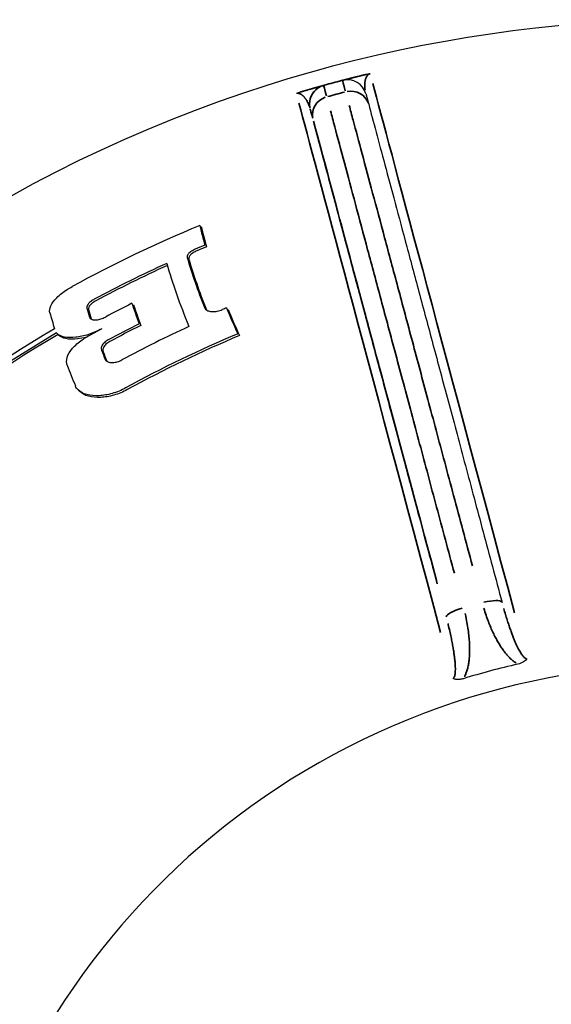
# Model space of a CAD drawing. Header units: millimetres. Extents: x 10 to 410, y 10 to 584.
# Tile 6 of 32: x 92 to 120, y 233 to 285. Entities that reach past the tile are written whole.
import ezdxf

# ---------------------------------------------------------------- set-up
doc = ezdxf.new("R2010")
doc.units = ezdxf.units.MM
doc.header["$LTSCALE"] = 2
doc.layers.get('0').update_dxf_attribs({"lineweight": 25})
doc.layers.add('Visibile sottile (ISO)', color=7, linetype='Continuous', lineweight=35)

msp = doc.modelspace()

# ---------------------------------------------------------------- linework, layer by layer
msp.add_line((108.229, 281.181), (108.229, 281.181))
for centre, radius, start, end in [((127.32, 212.112), 72.5, 288.66639, 108.66639), ((109.515, 280.493), 1, 14.9999, 104.5945), ((127.32, 212.112), 71.661, 104.59234, 104.59444), ((127.32, 212.112), 71.661, 104.57811, 104.58629), ((127.32, 212.112), 71.661, 104.55343, 104.56599), ((127.32, 212.112), 71.661, 104.52176, 104.53736), ((127.32, 212.112), 71.661, 104.48582, 104.50277), ((127.32, 212.112), 71.661, 104.40546, 104.42429), ((127.32, 212.112), 71.661, 103.90511, 103.91871), ((127.32, 212.112), 71.661, 106.21577, 106.26515), ((127.32, 212.112), 71.661, 106.00791, 106.09533), ((108.549, 280.234), 1, 108.6658, 135.0722), ((108.549, 280.234), 1, 105.4053, 108.6658), ((127.32, 212.112), 72.5, 108.66639, 174.53322), ((127.32, 212.112), 72.5, 108.66639, 174.53487), ((127.32, 212.112), 66.854, 112.39818, 118.71523), ((127.32, 212.112), 66.746, 112.35936, 112.41414), ((127.32, 212.112), 65.805, 112.53176, 113.00383), ((127.32, 212.112), 65.694, 112.49196, 112.96495), ((127.32, 212.112), 65.728, 114.43965, 118.10438), ((127.32, 212.112), 65.618, 114.45394, 118.07508), ((127.32, 212.112), 64.639, 116.66271, 118.03911), ((127.32, 212.112), 64.527, 116.62965, 116.67689), ((127.32, 212.112), 62.368, 112.71641, 112.93676), ((127.32, 212.112), 62.252, 112.67249, 112.71721), ((127.32, 212.112), 65.397, 120.33411, 158.87523), ((127.32, 212.112), 64.192, 118.44425, 119.22415), ((127.32, 212.112), 63.523, 116.78909, 118.42188), ((127.32, 212.112), 63.409, 116.7551, 118.39112), ((127.32, 212.112), 62.271, 114.71929, 118.31053), ((127.32, 212.112), 65.155, 120.35293, 158.96966), ((127.32, 212.112), 65.043, 120.32727, 159.01332), ((127.32, 212.112), 60.9, 112.70436, 118.79398), ((127.32, 212.112), 60.78, 112.65826, 118.76131), ((127.32, 212.112), 39, 39.1299, 350.87), ((127.32, 212.112), 39, 39.1299, 350.87), ((127.32, 212.112), 40.035, 102.9034, 107.0963)]:
    msp.add_arc(centre, radius, start, end)
for centre, major_axis, ratio, start_param, end_param in [((148.956, 233.748), (-46.285, 46.285), 0.22495, 0.339551, 0.379101), ((148.956, 233.748), (-46.207, 46.207), 0.22495, 0.34015, 0.379778), ((148.295, 233.087), (-46.604, 46.604), 0.22495, 0.387874, 0.478515), ((148.295, 233.087), (-46.526, 46.526), 0.22495, 0.388558, 0.479384), ((147.594, 232.387), (-46.93, 46.93), 0.22495, 0.383757, 0.494752), ((144.765, 229.557), (48.093, -48.094), 0.236619, 3.534356, 3.550723), ((146.095, 230.887), (47.582, -47.583), 0.22495, 3.564729, 3.600096), ((146.095, 230.887), (47.506, -47.506), 0.22495, 3.565452, 3.600889), ((148.956, 233.748), (46.285, -46.285), 0.22495, 3.633027, 3.675514), ((143.321, 228.114), (-48.638, 48.638), 0.22495, 0.374079, 0.403298), ((144.765, 229.557), (48.018, -48.018), 0.236619, 3.535007, 3.551405), ((148.956, 233.748), (46.207, -46.207), 0.22495, 3.633936, 3.676518), ((144.598, 229.391), (48.176, -48.176), 0.22495, 3.611408, 3.626457), ((144.598, 229.391), (48.1, -48.101), 0.22495, 3.612204, 3.627283), ((143.321, 228.114), (-48.638, 48.638), 0.22495, 0.46573, 0.498969)]:
    msp.add_ellipse(centre, major_axis=major_axis, ratio=ratio, start_param=start_param, end_param=end_param)
for points, knots in [([(109.263, 281.46), (109.197, 281.443), (109.132, 281.426), (109.001, 281.392), (108.936, 281.374), (108.805, 281.34), (108.74, 281.322), (108.609, 281.287), (108.544, 281.269), (108.414, 281.234), (108.348, 281.216), (108.283, 281.198)], [3.39631439, 3.39631439, 3.39631439, 3.39631439, 3.39914457, 3.39914457, 3.40197503, 3.40197503, 3.40480548, 3.40480548, 3.40763593, 3.40763593, 3.41046639, 3.41046639, 3.41046639, 3.41046639]), ([(110.098, 281.673), (110.146, 281.684), (110.199, 281.697), (110.294, 281.721), (110.33, 281.729), (110.411, 281.749), (110.459, 281.761), (110.516, 281.775)], [0, 0, 0, 0, 0.04334511, 0.04334511, 0.0655998, 0.0655998, 0.08852662, 0.08852662, 0.08852662, 0.08852662]), ([(110.516, 281.775), (110.525, 281.777), (110.535, 281.779), (110.544, 281.781), (110.55, 281.783), (110.557, 281.784), (110.564, 281.786), (110.572, 281.788), (110.581, 281.789), (110.59, 281.791), (110.596, 281.792), (110.602, 281.793), (110.607, 281.795), (110.614, 281.796), (110.621, 281.797), (110.627, 281.798), (110.634, 281.799), (110.64, 281.8), (110.646, 281.801), (110.649, 281.802), (110.653, 281.802), (110.657, 281.803), (110.664, 281.804), (110.671, 281.805), (110.677, 281.805), (110.683, 281.806), (110.688, 281.806), (110.692, 281.807), (110.695, 281.807), (110.699, 281.807), (110.701, 281.807)], [0, 0, 0, 0, 0.114391, 0.114391, 0.114391, 0.2, 0.2, 0.2, 0.317335, 0.317335, 0.317335, 0.4, 0.4, 0.4, 0.501482, 0.501482, 0.501482, 0.6, 0.6, 0.6, 0.66454, 0.66454, 0.66454, 0.8, 0.8, 0.8, 0.917172, 0.917172, 0.917172, 1, 1, 1, 1]), ([(106.864, 280.779), (106.866, 280.78), (106.869, 280.781), (106.872, 280.783), (106.876, 280.785), (106.881, 280.787), (106.886, 280.789), (106.893, 280.793), (106.902, 280.796), (106.911, 280.8), (106.912, 280.8), (106.914, 280.801), (106.915, 280.802), (106.926, 280.806), (106.939, 280.81), (106.952, 280.815), (106.959, 280.817), (106.966, 280.82), (106.973, 280.822), (106.98, 280.825), (106.987, 280.827), (106.994, 280.829), (107.009, 280.834), (107.024, 280.839), (107.041, 280.843)], [0, 0, 0, 0, 0.0766891, 0.0766891, 0.0766891, 0.2, 0.2, 0.2, 0.3717325, 0.3717325, 0.3717325, 0.4, 0.4, 0.4, 0.6, 0.6, 0.6, 0.7057385, 0.7057385, 0.7057385, 0.8, 0.8, 0.8, 0.9998545, 0.9998545, 0.9998545, 0.9998545]), ([(107.041, 280.843), (107.085, 280.857), (107.124, 280.868), (107.192, 280.888), (107.221, 280.896), (107.249, 280.904)], [0, 0, 0, 0, 0.01813232, 0.01813232, 0.03563479, 0.03563479, 0.03563479, 0.03563479]), ([(107.308, 280.922), (107.304, 280.921), (107.3, 280.919), (107.296, 280.918), (107.287, 280.916), (107.277, 280.913), (107.268, 280.91), (107.264, 280.909), (107.26, 280.908), (107.256, 280.907), (107.254, 280.906), (107.251, 280.905), (107.249, 280.904)], [0.79691242, 0.79691242, 0.79691242, 0.79691242, 0.80645161, 0.80645161, 0.80645161, 0.82970762, 0.82970762, 0.82970762, 0.83870968, 0.83870968, 0.83870968, 0.84497299, 0.84497299, 0.84497299, 0.84497299]), ([(107.558, 280.994), (107.551, 280.992), (107.544, 280.99), (107.537, 280.988), (107.53, 280.986), (107.522, 280.984), (107.514, 280.981), (107.508, 280.98), (107.502, 280.978), (107.496, 280.976), (107.488, 280.974), (107.48, 280.972), (107.472, 280.969), (107.466, 280.968), (107.461, 280.966), (107.455, 280.964), (107.454, 280.964), (107.453, 280.964), (107.453, 280.964)], [0.59746497, 0.59746497, 0.59746497, 0.59746497, 0.61290323, 0.61290323, 0.61290323, 0.6305766, 0.6305766, 0.6305766, 0.64516129, 0.64516129, 0.64516129, 0.66376571, 0.66376571, 0.66376571, 0.67741935, 0.67741935, 0.67741935, 0.67927659, 0.67927659, 0.67927659, 0.67927659]), ([(107.558, 280.994), (107.828, 281.071), (107.974, 281.112), (108.193, 281.173), (108.258, 281.191), (108.28, 281.197), (108.282, 281.198), (108.283, 281.198)], [0, 0, 0, 0, 0.2920601, 0.2920601, 0.5631991, 0.5631991, 0.6015029, 0.6015029, 0.6015029, 0.6015029]), ([(108.229, 281.181), (108.215, 281.177), (108.201, 281.172), (108.12, 281.14), (108.054, 281.106), (107.939, 281.029), (107.887, 280.987), (107.841, 280.94)], [0.62427677, 0.62427677, 0.62427677, 0.62427677, 0.62861862, 0.62861862, 0.65053928, 0.65053928, 0.67028682, 0.67028682, 0.67028682, 0.67028682]), ([(110.481, 280.751), (110.481, 280.751), (110.486, 280.732), (110.496, 280.696), (110.505, 280.66), (110.519, 280.608), (110.54, 280.531), (110.561, 280.453), (110.588, 280.351), (110.624, 280.216)], [0, 0, 0, 0, 0.333333, 0.333333, 0.333333, 0.666667, 0.666667, 0.666667, 1, 1, 1, 1]), ([(110.624, 280.216), (110.74, 279.783), (110.87, 279.298), (111.01, 278.775), (111.151, 278.252), (111.301, 277.69), (111.466, 277.076), (111.63, 276.462), (111.808, 275.796), (111.999, 275.085), (112.19, 274.374), (112.392, 273.618), (112.606, 272.82), (112.819, 272.023), (113.044, 271.186), (113.279, 270.307), (113.515, 269.429), (113.761, 268.51), (114.015, 267.562), (114.269, 266.614), (114.53, 265.638), (114.802, 264.625), (115.074, 263.611), (115.355, 262.559), (115.651, 261.456), (115.947, 260.353), (116.256, 259.198), (116.574, 258.01), (116.893, 256.822), (117.22, 255.602), (117.557, 254.341)], [0, 0, 0, 0, 0.1, 0.1, 0.1, 0.2, 0.2, 0.2, 0.3, 0.3, 0.3, 0.4, 0.4, 0.4, 0.5, 0.5, 0.5, 0.6, 0.6, 0.6, 0.7, 0.7, 0.7, 0.8, 0.8, 0.8, 0.9, 0.9, 0.9, 1, 1, 1, 1]), ([(101.604, 272.684), (101.573, 272.671), (101.543, 272.657), (101.439, 272.603), (101.37, 272.559), (101.267, 272.472), (101.227, 272.425), (101.183, 272.338), (101.178, 272.297), (101.188, 272.265)], [0.12017989, 0.12017989, 0.12017989, 0.12017989, 0.12966158, 0.12966158, 0.1537923, 0.1537923, 0.17733876, 0.17733876, 0.20088522, 0.20088522, 0.20088522, 0.20088522]), ([(101.688, 272.599), (101.657, 272.587), (101.627, 272.572), (101.523, 272.519), (101.455, 272.475), (101.351, 272.388), (101.311, 272.341), (101.267, 272.254), (101.262, 272.213), (101.272, 272.181)], [0.12023719, 0.12023719, 0.12023719, 0.12023719, 0.12971894, 0.12971894, 0.15385462, 0.15385462, 0.17740386, 0.17740386, 0.20095309, 0.20095309, 0.20095309, 0.20095309]), ([(94.049, 269.39), (94.023, 269.486), (94.035, 269.608), (94.159, 269.88), (94.27, 270.029), (94.552, 270.312), (94.737, 270.46), (95.026, 270.646), (95.112, 270.697), (95.199, 270.744)], [0, 0, 0, 0, 0.0706194, 0.0706194, 0.1412388, 0.1412388, 0.2118364, 0.2118364, 0.2401404, 0.2401404, 0.2401404, 0.2401404]), ([(96.356, 270.09), (96.327, 270.074), (96.299, 270.058), (96.202, 269.997), (96.14, 269.947), (96.046, 269.852), (96.01, 269.801), (95.971, 269.709), (95.968, 269.667), (95.978, 269.633)], [-0.08031373, -0.08031373, -0.08031373, -0.08031373, -0.0709077, -0.0709077, -0.04733786, -0.04733786, -0.02366893, -0.02366893, 0, 0, 0, 0]), ([(96.438, 270.008), (96.409, 269.993), (96.38, 269.976), (96.284, 269.915), (96.222, 269.866), (96.128, 269.77), (96.092, 269.72), (96.053, 269.627), (96.05, 269.585), (96.06, 269.552)], [-0.08032229, -0.08032229, -0.08032229, -0.08032229, -0.0709165, -0.0709165, -0.04734395, -0.04734395, -0.02367197, -0.02367197, 0, 0, 0, 0]), ([(102.098, 269.63), (102.108, 269.605), (102.124, 269.582), (102.178, 269.528), (102.23, 269.499), (102.357, 269.459), (102.433, 269.449), (102.582, 269.447), (102.667, 269.454), (102.842, 269.488), (102.932, 269.515), (103.014, 269.549)], [0.0816027, 0.0816027, 0.0816027, 0.0816027, 0.0969325, 0.0969325, 0.1247992, 0.1247992, 0.1526658, 0.1526658, 0.1792663, 0.1792663, 0.2058667, 0.2058667, 0.2058667, 0.2058667]), ([(96.114, 269.155), (96.121, 269.13), (96.134, 269.108), (96.181, 269.061), (96.227, 269.038), (96.341, 269.014), (96.411, 269.013), (96.547, 269.027), (96.624, 269.043), (96.781, 269.092), (96.862, 269.126), (96.934, 269.164)], [-0.1192975, -0.1192975, -0.1192975, -0.1192975, -0.1030204, -0.1030204, -0.0762252, -0.0762252, -0.04943, -0.04943, -0.024715, -0.024715, 0, 0, 0, 0]), ([(96.745, 268.555), (96.528, 268.437), (96.287, 268.334), (95.818, 268.183), (95.591, 268.135), (95.185, 268.089), (94.979, 268.091), (94.639, 268.159), (94.505, 268.224), (94.411, 268.318), (94.403, 268.327), (94.395, 268.336)], [0, 0, 0, 0, 0.0739201, 0.0739201, 0.1478402, 0.1478402, 0.2277733, 0.2277733, 0.3077063, 0.3077063, 0.3155353, 0.3155353, 0.3155353, 0.3155353]), ([(95.964, 268.125), (95.791, 268.078), (95.625, 268.047), (95.267, 268.006), (95.061, 268.009), (94.721, 268.077), (94.587, 268.142), (94.493, 268.237), (94.485, 268.245), (94.477, 268.254)], [0.0922229, 0.0922229, 0.0922229, 0.0922229, 0.14788, 0.14788, 0.2278529, 0.2278529, 0.3078259, 0.3078259, 0.3156577, 0.3156577, 0.3156577, 0.3156577]), ([(94.95, 266.658), (94.907, 266.77), (94.901, 266.91), (94.992, 267.216), (95.09, 267.383), (95.356, 267.69), (95.532, 267.846), (95.812, 268.035), (95.895, 268.086), (95.979, 268.133)], [0, 0, 0, 0, 0.0729103, 0.0729103, 0.1458205, 0.1458205, 0.2157883, 0.2157883, 0.2433882, 0.2433882, 0.2433882, 0.2433882]), ([(97.085, 267.979), (97.048, 267.958), (97.011, 267.935), (96.908, 267.861), (96.848, 267.805), (96.76, 267.695), (96.73, 267.636), (96.708, 267.528), (96.716, 267.479), (96.736, 267.441)], [-0.09013656, -0.09013656, -0.09013656, -0.09013656, -0.07788055, -0.07788055, -0.05298297, -0.05298297, -0.02649148, -0.02649148, 0, 0, 0, 0]), ([(97.169, 267.894), (97.132, 267.874), (97.096, 267.851), (96.992, 267.777), (96.932, 267.721), (96.845, 267.611), (96.815, 267.552), (96.792, 267.443), (96.8, 267.395), (96.821, 267.356)], [-0.09015154, -0.09015154, -0.09015154, -0.09015154, -0.07789655, -0.07789655, -0.05299743, -0.05299743, -0.02649871, -0.02649871, 0, 0, 0, 0]), ([(96.925, 266.963), (96.935, 266.937), (96.95, 266.915), (97.003, 266.862), (97.054, 266.834), (97.18, 266.801), (97.255, 266.795), (97.397, 266.804), (97.475, 266.817), (97.634, 266.862), (97.715, 266.895), (97.788, 266.934)], [-0.1208226, -0.1208226, -0.1208226, -0.1208226, -0.1055067, -0.1055067, -0.0775101, -0.0775101, -0.0495135, -0.0495135, -0.0247568, -0.0247568, 0, 0, 0, 0]), ([(97.987, 265.482), (97.77, 265.363), (97.528, 265.264), (97.052, 265.127), (96.819, 265.09), (96.388, 265.066), (96.161, 265.085), (95.778, 265.19), (95.622, 265.276), (95.458, 265.44), (95.41, 265.508), (95.378, 265.586)], [0, 0, 0, 0, 0.0741068, 0.0741068, 0.1482136, 0.1482136, 0.2329279, 0.2329279, 0.3176422, 0.3176422, 0.3639318, 0.3639318, 0.3639318, 0.3639318]), ([(98.074, 265.394), (97.858, 265.275), (97.615, 265.176), (97.139, 265.04), (96.906, 265.003), (96.474, 264.979), (96.248, 264.998), (95.864, 265.104), (95.708, 265.19), (95.588, 265.31), (95.574, 265.325), (95.561, 265.34)], [0, 0, 0, 0, 0.0741295, 0.0741295, 0.1482589, 0.1482589, 0.2330342, 0.2330342, 0.3178095, 0.3178095, 0.3290168, 0.3290168, 0.3290168, 0.3290168]), ([(118.842, 251.425), (118.842, 251.424), (118.841, 251.422), (118.825, 251.393), (118.802, 251.361), (118.739, 251.3), (118.704, 251.273), (118.588, 251.201), (118.491, 251.162), (118.379, 251.136)], [-0.00041618, -0.00041618, -0.00041618, -0.00041618, 0, 0, 0.01079249, 0.01079249, 0.02058093, 0.02058093, 0.04133659, 0.04133659, 0.04133659, 0.04133659]), ([(115.55, 250.378), (115.515, 250.367), (115.48, 250.359), (115.445, 250.351), (115.434, 250.349), (115.422, 250.347), (115.41, 250.345), (115.387, 250.341), (115.365, 250.338), (115.342, 250.336), (115.308, 250.333), (115.275, 250.332), (115.243, 250.333), (115.238, 250.333), (115.234, 250.334), (115.23, 250.334), (115.203, 250.335), (115.176, 250.338), (115.151, 250.343), (115.133, 250.346), (115.116, 250.35), (115.1, 250.355), (115.09, 250.358), (115.08, 250.361), (115.071, 250.365), (115.053, 250.371), (115.036, 250.379), (115.02, 250.388), (115.015, 250.391), (115.01, 250.394), (115.005, 250.397)], [0, 0, 0, 0, 0.166667, 0.166667, 0.166667, 0.223225, 0.223225, 0.223225, 0.333333, 0.333333, 0.333333, 0.5, 0.5, 0.5, 0.522222, 0.522222, 0.522222, 0.666667, 0.666667, 0.666667, 0.769669, 0.769669, 0.769669, 0.833333, 0.833333, 0.833333, 0.958576, 0.958576, 0.958576, 1, 1, 1, 1])]:
    msp.add_open_spline(points, degree=3, knots=knots)
for points in [[(109.265, 281.461), (109.264, 281.461), (109.263, 281.46), (109.263, 281.46)], [(109.265, 281.461), (109.267, 281.462), (109.27, 281.462), (109.273, 281.463)], [(109.283, 281.466), (109.279, 281.465), (109.275, 281.464), (109.273, 281.463)], [(109.283, 281.466), (109.287, 281.467), (109.292, 281.468), (109.297, 281.469)], [(109.312, 281.473), (109.307, 281.472), (109.302, 281.471), (109.297, 281.469)], [(109.312, 281.473), (109.318, 281.475), (109.325, 281.477), (109.332, 281.478)], [(109.351, 281.483), (109.344, 281.482), (109.338, 281.48), (109.332, 281.478)], [(109.351, 281.483), (109.358, 281.485), (109.366, 281.487), (109.374, 281.489)], [(109.394, 281.494), (109.387, 281.493), (109.381, 281.491), (109.374, 281.489)], [(109.394, 281.494), (109.416, 281.5), (109.441, 281.507), (109.469, 281.514)], [(109.492, 281.52), (109.484, 281.518), (109.476, 281.516), (109.469, 281.514)], [(109.492, 281.52), (109.616, 281.552), (109.767, 281.59), (110.082, 281.669)], [(110.098, 281.673), (110.093, 281.671), (110.087, 281.67), (110.082, 281.669)], [(107.308, 280.922), (107.363, 280.938), (107.41, 280.951), (107.453, 280.964)], [(96.196, 269.072), (96.198, 269.066), (96.2, 269.06), (96.203, 269.054)], [(102.186, 269.542), (102.189, 269.535), (102.192, 269.529), (102.195, 269.523)], [(97.01, 266.878), (97.012, 266.871), (97.016, 266.864), (97.019, 266.858)]]:
    msp.add_open_spline(points, degree=3)
at = {"layer": 'Visibile sottile (ISO)'}
for p, q in [((108.283, 281.198), (108.283, 281.198)), ((107.583, 279.975), (107.583, 279.975))]:
    msp.add_line(p, q, dxfattribs=at)
for centre, radius, start, end in [((127.32, 212.112), 71.661, 104.63502, 105.36479), ((108.549, 280.234), 1, 112.9825, 190.6832), ((108.549, 280.234), 1, 138.0686, 192.0035), ((108.549, 280.234), 1, 105.5683, 108.5017), ((127.32, 212.112), 71.045, 104.63212, 105.36767)]:
    msp.add_arc(centre, radius, start, end, dxfattribs=at)
for centre, major_axis, ratio, start_param, end_param in [((112.025, 271.125), (2.763, -10.335), 0.00001, 3.158698, 3.46558), ((110.877, 271.54), (-2.594, 9.658), 0.00001, 5.947954, 6.265541), ((109.658, 279.957), (0.966, 0.259), 0.938383, 0.078201, 1.485894), ((129.238, 212.626), (-18.757, 70.003), 0.00001, 5.341284, 6.088179), ((108.692, 279.698), (-0.966, -0.259), 0.938383, 4.797283, 6.204976), ((125.401, 211.598), (-18.757, 70.003), 0.00001, 5.341374, 6.08833), ((125.871, 211.724), (-18.887, 70.486), 0.00001, 5.382037, 5.996535), ((116.592, 254.082), (0.966, 0.259), 0.251531, 0.078393, 1.489497), ((115.626, 253.823), (-0.966, -0.259), 0.251531, 4.793686, 6.204789)]:
    msp.add_ellipse(centre, major_axis=major_axis, ratio=ratio, start_param=start_param, end_param=end_param, dxfattribs=at)
for points, knots in [([(109.272, 281.463), (109.272, 281.463), (109.269, 281.462), (109.267, 281.462), (109.266, 281.461)], [0.96924209, 0.96924209, 0.96924209, 0.96924209, 0.96969697, 0.98357595, 0.98357595, 0.98357595, 0.98357595]), ([(109.296, 281.469), (109.296, 281.469), (109.291, 281.468), (109.287, 281.467), (109.283, 281.466)], [0.93860392, 0.93860392, 0.93860392, 0.93860392, 0.93939394, 0.95337022, 0.95337022, 0.95337022, 0.95337022]), ([(109.331, 281.478), (109.33, 281.478), (109.324, 281.476), (109.319, 281.475), (109.313, 281.474)], [0.9080485, 0.9080485, 0.9080485, 0.9080485, 0.90909091, 0.92264436, 0.92264436, 0.92264436, 0.92264436]), ([(109.373, 281.489), (109.372, 281.489), (109.365, 281.487), (109.358, 281.485), (109.352, 281.484)], [0.87728651, 0.87728651, 0.87728651, 0.87728651, 0.87878788, 0.89202851, 0.89202851, 0.89202851, 0.89202851]), ([(109.465, 281.513), (109.465, 281.513), (109.448, 281.508), (109.425, 281.502), (109.404, 281.497), (109.398, 281.495)], [0.81743051, 0.81743051, 0.81743051, 0.81743051, 0.81818182, 0.84848485, 0.86016669, 0.86016669, 0.86016669, 0.86016669]), ([(110.058, 281.663), (110.05, 281.661), (110.028, 281.655), (109.993, 281.646), (109.952, 281.636), (109.909, 281.626), (109.865, 281.614), (109.819, 281.603), (109.772, 281.591), (109.722, 281.578), (109.67, 281.565), (109.617, 281.552), (109.568, 281.539), (109.537, 281.531), (109.524, 281.528)], [0.4336228, 0.4336228, 0.4336228, 0.4336228, 0.4545455, 0.4848485, 0.5151515, 0.5454545, 0.5757576, 0.6060606, 0.6363636, 0.6666667, 0.6969697, 0.7272727, 0.7575758, 0.7817583, 0.7817583, 0.7817583, 0.7817583]), ([(110.495, 281.77), (110.492, 281.769), (110.478, 281.765), (110.454, 281.76), (110.423, 281.752), (110.392, 281.745), (110.362, 281.737), (110.332, 281.73), (110.302, 281.723), (110.272, 281.715), (110.24, 281.708), (110.208, 281.7), (110.175, 281.692), (110.147, 281.684), (110.128, 281.68), (110.122, 281.678)], [0.0200247, 0.0200247, 0.0200247, 0.0200247, 0.030303, 0.0606061, 0.0909091, 0.1212121, 0.1515152, 0.1818182, 0.2121212, 0.2424242, 0.2727273, 0.3030303, 0.3333333, 0.3636364, 0.3804646, 0.3804646, 0.3804646, 0.3804646]), ([(110.685, 281.803), (110.685, 281.803), (110.685, 281.802), (110.685, 281.802), (110.682, 281.802), (110.679, 281.801), (110.676, 281.799), (110.673, 281.798), (110.67, 281.797), (110.667, 281.796), (110.664, 281.795), (110.661, 281.793), (110.657, 281.792), (110.654, 281.791), (110.651, 281.789), (110.648, 281.787), (110.645, 281.786), (110.641, 281.784), (110.638, 281.782), (110.635, 281.78), (110.632, 281.779), (110.629, 281.777), (110.625, 281.775), (110.622, 281.773), (110.619, 281.77), (110.616, 281.768), (110.613, 281.766), (110.61, 281.764), (110.607, 281.762), (110.604, 281.759), (110.601, 281.757), (110.598, 281.755), (110.595, 281.752), (110.592, 281.75), (110.59, 281.747), (110.587, 281.745), (110.584, 281.742), (110.581, 281.739), (110.578, 281.736), (110.575, 281.734), (110.572, 281.731), (110.57, 281.728), (110.567, 281.725), (110.564, 281.721), (110.561, 281.718), (110.558, 281.715), (110.555, 281.711), (110.552, 281.708), (110.549, 281.704), (110.546, 281.7), (110.544, 281.696), (110.541, 281.692), (110.538, 281.688), (110.535, 281.684), (110.532, 281.68), (110.529, 281.675), (110.526, 281.67), (110.523, 281.665), (110.52, 281.661), (110.517, 281.655), (110.513, 281.65), (110.51, 281.645), (110.507, 281.639), (110.504, 281.633), (110.501, 281.627), (110.498, 281.621), (110.495, 281.614), (110.492, 281.607), (110.489, 281.6), (110.486, 281.593), (110.482, 281.585), (110.479, 281.577), (110.476, 281.569), (110.473, 281.561), (110.47, 281.552), (110.467, 281.543), (110.464, 281.534), (110.461, 281.524), (110.458, 281.514), (110.455, 281.504), (110.452, 281.493), (110.449, 281.481), (110.446, 281.469), (110.444, 281.457), (110.441, 281.443), (110.438, 281.43), (110.436, 281.416), (110.433, 281.401), (110.431, 281.387), (110.429, 281.371), (110.427, 281.355), (110.425, 281.339), (110.424, 281.322), (110.422, 281.305), (110.421, 281.287), (110.42, 281.268), (110.42, 281.249), (110.419, 281.229), (110.419, 281.209), (110.419, 281.187), (110.419, 281.165), (110.42, 281.142), (110.421, 281.118), (110.423, 281.094), (110.425, 281.068), (110.427, 281.041), (110.43, 281.013), (110.434, 280.984), (110.438, 280.954), (110.438, 280.954), (110.438, 280.954), (110.438, 280.953)], [0.0499446, 0.0499446, 0.0499446, 0.0499446, 0.0512821, 0.0512821, 0.0512821, 0.0769231, 0.0769231, 0.0769231, 0.1025641, 0.1025641, 0.1025641, 0.1282051, 0.1282051, 0.1282051, 0.1538462, 0.1538462, 0.1538462, 0.1794872, 0.1794872, 0.1794872, 0.2051282, 0.2051282, 0.2051282, 0.2307692, 0.2307692, 0.2307692, 0.2564103, 0.2564103, 0.2564103, 0.2820513, 0.2820513, 0.2820513, 0.3076923, 0.3076923, 0.3076923, 0.3333333, 0.3333333, 0.3333333, 0.3589744, 0.3589744, 0.3589744, 0.3846154, 0.3846154, 0.3846154, 0.4102564, 0.4102564, 0.4102564, 0.4358974, 0.4358974, 0.4358974, 0.4615385, 0.4615385, 0.4615385, 0.4871795, 0.4871795, 0.4871795, 0.5128205, 0.5128205, 0.5128205, 0.5384615, 0.5384615, 0.5384615, 0.5641026, 0.5641026, 0.5641026, 0.5897436, 0.5897436, 0.5897436, 0.6153846, 0.6153846, 0.6153846, 0.6410256, 0.6410256, 0.6410256, 0.6666667, 0.6666667, 0.6666667, 0.6923077, 0.6923077, 0.6923077, 0.7179487, 0.7179487, 0.7179487, 0.7435897, 0.7435897, 0.7435897, 0.7692308, 0.7692308, 0.7692308, 0.7948718, 0.7948718, 0.7948718, 0.8205128, 0.8205128, 0.8205128, 0.8461538, 0.8461538, 0.8461538, 0.8717949, 0.8717949, 0.8717949, 0.8974359, 0.8974359, 0.8974359, 0.9230769, 0.9230769, 0.9230769, 0.9487179, 0.9487179, 0.9487179, 0.9489481, 0.9489481, 0.9489481, 0.9489481]), ([(107.239, 280.902), (107.235, 280.9), (107.23, 280.899), (107.226, 280.898), (107.223, 280.897), (107.219, 280.896), (107.216, 280.895), (107.205, 280.892), (107.194, 280.889), (107.184, 280.885), (107.18, 280.885), (107.177, 280.884), (107.174, 280.883), (107.163, 280.879), (107.151, 280.876), (107.14, 280.873), (107.137, 280.872), (107.134, 280.871), (107.131, 280.87), (107.119, 280.867), (107.107, 280.863), (107.094, 280.859), (107.092, 280.859), (107.089, 280.858), (107.087, 280.857), (107.075, 280.854), (107.064, 280.85), (107.052, 280.847)], [0.8527243, 0.8527243, 0.8527243, 0.8527243, 0.8628995, 0.8628995, 0.8628995, 0.8709677, 0.8709677, 0.8709677, 0.8960912, 0.8960912, 0.8960912, 0.9032258, 0.9032258, 0.9032258, 0.9292819, 0.9292819, 0.9292819, 0.9354839, 0.9354839, 0.9354839, 0.9624712, 0.9624712, 0.9624712, 0.9677419, 0.9677419, 0.9677419, 0.9922484, 0.9922484, 0.9922484, 0.9922484]), ([(107.445, 280.962), (107.44, 280.96), (107.435, 280.959), (107.431, 280.957), (107.425, 280.956), (107.42, 280.954), (107.415, 280.953), (107.406, 280.95), (107.398, 280.948), (107.39, 280.945), (107.385, 280.944), (107.38, 280.943), (107.375, 280.941), (107.366, 280.939), (107.358, 280.936), (107.349, 280.934), (107.344, 280.932), (107.34, 280.931), (107.336, 280.93), (107.329, 280.928), (107.322, 280.926), (107.315, 280.924)], [0.6851584, 0.6851584, 0.6851584, 0.6851584, 0.6969569, 0.6969569, 0.6969569, 0.7096774, 0.7096774, 0.7096774, 0.7301459, 0.7301459, 0.7301459, 0.7419355, 0.7419355, 0.7419355, 0.7633329, 0.7633329, 0.7633329, 0.7741935, 0.7741935, 0.7741935, 0.7910306, 0.7910306, 0.7910306, 0.7910306]), ([(108.277, 281.196), (108.277, 281.196), (108.277, 281.196), (108.276, 281.196), (108.276, 281.196), (108.276, 281.196), (108.276, 281.196), (108.272, 281.195), (108.266, 281.193), (108.259, 281.191), (108.258, 281.191), (108.258, 281.191), (108.257, 281.191), (108.25, 281.189), (108.242, 281.187), (108.233, 281.184), (108.232, 281.184), (108.231, 281.184), (108.231, 281.183), (108.222, 281.181), (108.212, 281.178), (108.202, 281.175), (108.2, 281.175), (108.199, 281.175), (108.198, 281.174), (108.188, 281.171), (108.177, 281.169), (108.166, 281.166), (108.164, 281.165), (108.163, 281.165), (108.161, 281.164), (108.15, 281.161), (108.139, 281.158), (108.128, 281.155), (108.125, 281.154), (108.123, 281.154), (108.121, 281.153), (108.11, 281.15), (108.098, 281.147), (108.087, 281.144), (108.084, 281.143), (108.081, 281.142), (108.079, 281.141), (108.068, 281.138), (108.056, 281.135), (108.045, 281.132), (108.042, 281.131), (108.038, 281.13), (108.035, 281.129), (108.024, 281.126), (108.013, 281.123), (108.002, 281.12), (107.998, 281.119), (107.994, 281.118), (107.99, 281.116), (107.979, 281.113), (107.968, 281.11), (107.957, 281.107), (107.953, 281.106), (107.948, 281.105), (107.944, 281.103), (107.933, 281.1), (107.922, 281.097), (107.911, 281.094), (107.906, 281.093), (107.901, 281.091), (107.896, 281.09), (107.885, 281.087), (107.874, 281.084), (107.863, 281.081), (107.858, 281.079), (107.852, 281.078), (107.846, 281.076), (107.836, 281.073), (107.825, 281.07), (107.815, 281.067), (107.808, 281.065), (107.802, 281.064), (107.796, 281.062), (107.786, 281.059), (107.776, 281.056), (107.766, 281.053), (107.759, 281.051), (107.753, 281.049), (107.746, 281.048), (107.736, 281.045), (107.727, 281.042), (107.717, 281.039), (107.71, 281.037), (107.704, 281.036), (107.697, 281.034), (107.688, 281.031), (107.679, 281.029), (107.67, 281.026), (107.663, 281.024), (107.656, 281.022), (107.649, 281.02), (107.64, 281.018), (107.632, 281.015), (107.624, 281.013), (107.617, 281.011), (107.61, 281.009), (107.602, 281.007), (107.601, 281.006), (107.599, 281.006), (107.598, 281.005)], [0.0298732, 0.0298732, 0.0298732, 0.0298732, 0.0322581, 0.0322581, 0.0322581, 0.0331893, 0.0331893, 0.0331893, 0.0645161, 0.0645161, 0.0645161, 0.0663786, 0.0663786, 0.0663786, 0.0967742, 0.0967742, 0.0967742, 0.0995679, 0.0995679, 0.0995679, 0.1290323, 0.1290323, 0.1290323, 0.1327577, 0.1327577, 0.1327577, 0.1612903, 0.1612903, 0.1612903, 0.1659464, 0.1659464, 0.1659464, 0.1935484, 0.1935484, 0.1935484, 0.1991359, 0.1991359, 0.1991359, 0.2258065, 0.2258065, 0.2258065, 0.2323259, 0.2323259, 0.2323259, 0.2580645, 0.2580645, 0.2580645, 0.2655162, 0.2655162, 0.2655162, 0.2903226, 0.2903226, 0.2903226, 0.2987025, 0.2987025, 0.2987025, 0.3225806, 0.3225806, 0.3225806, 0.3318822, 0.3318822, 0.3318822, 0.3548387, 0.3548387, 0.3548387, 0.3650652, 0.3650652, 0.3650652, 0.3870968, 0.3870968, 0.3870968, 0.3982587, 0.3982587, 0.3982587, 0.4193548, 0.4193548, 0.4193548, 0.4314512, 0.4314512, 0.4314512, 0.4516129, 0.4516129, 0.4516129, 0.464642, 0.464642, 0.464642, 0.483871, 0.483871, 0.483871, 0.497835, 0.497835, 0.497835, 0.516129, 0.516129, 0.516129, 0.5310235, 0.5310235, 0.5310235, 0.5483871, 0.5483871, 0.5483871, 0.5642077, 0.5642077, 0.5642077, 0.5675917, 0.5675917, 0.5675917, 0.5675917]), ([(107.537, 280.122), (107.534, 280.13), (107.522, 280.163), (107.5, 280.217), (107.472, 280.28), (107.444, 280.336), (107.417, 280.386), (107.391, 280.431), (107.365, 280.472), (107.339, 280.509), (107.314, 280.542), (107.29, 280.573), (107.265, 280.602), (107.241, 280.628), (107.217, 280.651), (107.194, 280.672), (107.172, 280.69), (107.152, 280.706), (107.132, 280.72), (107.114, 280.732), (107.097, 280.742), (107.08, 280.751), (107.063, 280.759), (107.047, 280.766), (107.032, 280.772), (107.016, 280.777), (107.001, 280.781), (106.985, 280.784), (106.97, 280.787), (106.954, 280.788), (106.938, 280.789), (106.921, 280.789), (106.908, 280.788), (106.9, 280.787), (106.898, 280.786)], [0.05, 0.05, 0.05, 0.05, 0.0588235, 0.0882353, 0.1176471, 0.1470588, 0.1764706, 0.2058824, 0.2352941, 0.2647059, 0.2941176, 0.3235294, 0.3529412, 0.3823529, 0.4117647, 0.4411765, 0.4705882, 0.5, 0.5294118, 0.5588235, 0.5882353, 0.6176471, 0.6470588, 0.6764706, 0.7058824, 0.7352941, 0.7647059, 0.7941176, 0.8235294, 0.8529412, 0.8823529, 0.9117647, 0.9411765, 0.95, 0.95, 0.95, 0.95]), ([(107.713, 279.489), (107.689, 279.58), (107.668, 279.659), (107.65, 279.725), (107.629, 279.802), (107.613, 279.861), (107.602, 279.904), (107.592, 279.941), (107.585, 279.966), (107.583, 279.973)], [0.05, 0.05, 0.05, 0.05, 0.3333333, 0.3333333, 0.3333333, 0.6666667, 0.6666667, 0.6666667, 0.95, 0.95, 0.95, 0.95]), ([(115.079, 255.852), (114.921, 256.441), (114.765, 257.023), (114.611, 257.596), (114.303, 258.742), (114.005, 259.854), (113.711, 260.951), (113.417, 262.048), (113.127, 263.129), (112.847, 264.176), (112.566, 265.223), (112.294, 266.237), (112.031, 267.218), (111.768, 268.199), (111.514, 269.147), (111.27, 270.057), (111.026, 270.967), (110.792, 271.839), (110.571, 272.665), (110.35, 273.49), (110.14, 274.27), (109.939, 275.022), (109.738, 275.773), (109.544, 276.495), (109.363, 277.171), (109.181, 277.848), (109.012, 278.48), (108.858, 279.054), (108.781, 279.341), (108.708, 279.614), (108.639, 279.872)], [0.05, 0.05, 0.05, 0.05, 0.1, 0.1, 0.1, 0.2, 0.2, 0.2, 0.3, 0.3, 0.3, 0.4, 0.4, 0.4, 0.5, 0.5, 0.5, 0.6, 0.6, 0.6, 0.7, 0.7, 0.7, 0.8, 0.8, 0.8, 0.9, 0.9, 0.9, 0.95, 0.95, 0.95, 0.95]), ([(109.61, 280.162), (109.677, 279.915), (109.746, 279.656), (109.818, 279.387), (109.962, 278.85), (110.116, 278.273), (110.285, 277.645), (110.453, 277.016), (110.636, 276.333), (110.831, 275.603), (111.027, 274.873), (111.235, 274.098), (111.454, 273.28), (111.673, 272.462), (111.903, 271.603), (112.144, 270.702), (112.385, 269.801), (112.638, 268.858), (112.898, 267.886), (113.158, 266.914), (113.426, 265.913), (113.705, 264.874), (113.983, 263.834), (114.272, 262.755), (114.575, 261.624), (114.878, 260.493), (115.195, 259.309), (115.522, 258.089), (115.685, 257.479), (115.85, 256.861), (116.018, 256.234)], [0.05, 0.05, 0.05, 0.05, 0.1, 0.1, 0.1, 0.2, 0.2, 0.2, 0.3, 0.3, 0.3, 0.4, 0.4, 0.4, 0.5, 0.5, 0.5, 0.6, 0.6, 0.6, 0.7, 0.7, 0.7, 0.8, 0.8, 0.8, 0.9, 0.9, 0.9, 0.95, 0.95, 0.95, 0.95]), ([(114.192, 255.308), (114.039, 255.882), (113.887, 256.448), (113.737, 257.007), (113.438, 258.124), (113.147, 259.209), (112.861, 260.278), (112.574, 261.348), (112.292, 262.402), (112.018, 263.423), (111.745, 264.444), (111.48, 265.432), (111.223, 266.388), (110.967, 267.345), (110.719, 268.27), (110.482, 269.157), (110.244, 270.044), (110.016, 270.894), (109.8, 271.699), (109.585, 272.505), (109.381, 273.266), (109.185, 273.998), (108.988, 274.73), (108.8, 275.434), (108.623, 276.094), (108.446, 276.754), (108.281, 277.37), (108.131, 277.929), (108.056, 278.209), (107.985, 278.475), (107.917, 278.727)], [0.05, 0.05, 0.05, 0.05, 0.1, 0.1, 0.1, 0.2, 0.2, 0.2, 0.3, 0.3, 0.3, 0.4, 0.4, 0.4, 0.5, 0.5, 0.5, 0.6, 0.6, 0.6, 0.7, 0.7, 0.7, 0.8, 0.8, 0.8, 0.9, 0.9, 0.9, 0.95, 0.95, 0.95, 0.95]), ([(115.604, 250.472), (115.613, 250.49), (115.622, 250.508), (115.631, 250.526), (115.655, 250.579), (115.678, 250.635), (115.7, 250.694), (115.721, 250.754), (115.74, 250.816), (115.758, 250.883), (115.775, 250.949), (115.791, 251.019), (115.805, 251.092), (115.818, 251.165), (115.83, 251.242), (115.84, 251.323), (115.849, 251.403), (115.857, 251.487), (115.862, 251.574), (115.868, 251.662), (115.871, 251.753), (115.872, 251.847), (115.873, 251.942), (115.871, 252.041), (115.867, 252.144), (115.863, 252.247), (115.857, 252.355), (115.847, 252.468), (115.837, 252.58), (115.824, 252.698), (115.808, 252.821), (115.792, 252.944), (115.773, 253.071), (115.749, 253.204), (115.726, 253.337), (115.699, 253.476), (115.667, 253.619), (115.656, 253.669), (115.644, 253.72), (115.632, 253.772)], [0.0500013, 0.0500013, 0.0500013, 0.0500013, 0.0769231, 0.0769231, 0.0769231, 0.1538462, 0.1538462, 0.1538462, 0.2307692, 0.2307692, 0.2307692, 0.3076923, 0.3076923, 0.3076923, 0.3846154, 0.3846154, 0.3846154, 0.4615385, 0.4615385, 0.4615385, 0.5384615, 0.5384615, 0.5384615, 0.6153846, 0.6153846, 0.6153846, 0.6923077, 0.6923077, 0.6923077, 0.7692308, 0.7692308, 0.7692308, 0.8461538, 0.8461538, 0.8461538, 0.9230769, 0.9230769, 0.9230769, 0.9500001, 0.9500001, 0.9500001, 0.9500001]), ([(116.612, 254.035), (116.621, 254.003), (116.63, 253.973), (116.64, 253.942), (116.678, 253.819), (116.716, 253.703), (116.756, 253.59), (116.795, 253.478), (116.835, 253.371), (116.876, 253.268), (116.916, 253.165), (116.957, 253.066), (116.998, 252.972), (117.04, 252.878), (117.081, 252.789), (117.123, 252.703), (117.164, 252.617), (117.206, 252.536), (117.248, 252.458), (117.29, 252.38), (117.332, 252.306), (117.374, 252.235), (117.416, 252.164), (117.458, 252.097), (117.5, 252.033), (117.542, 251.969), (117.584, 251.908), (117.626, 251.85), (117.668, 251.793), (117.71, 251.738), (117.752, 251.687), (117.794, 251.636), (117.836, 251.588), (117.877, 251.542), (117.919, 251.497), (117.961, 251.455), (118.002, 251.416), (118.044, 251.376), (118.086, 251.339), (118.128, 251.306), (118.169, 251.272), (118.211, 251.24), (118.253, 251.212), (118.264, 251.205), (118.274, 251.198), (118.285, 251.192)], [0.0499998, 0.0499998, 0.0499998, 0.0499998, 0.0666667, 0.0666667, 0.0666667, 0.1333333, 0.1333333, 0.1333333, 0.2, 0.2, 0.2, 0.2666667, 0.2666667, 0.2666667, 0.3333333, 0.3333333, 0.3333333, 0.4, 0.4, 0.4, 0.4666667, 0.4666667, 0.4666667, 0.5333333, 0.5333333, 0.5333333, 0.6, 0.6, 0.6, 0.6666667, 0.6666667, 0.6666667, 0.7333333, 0.7333333, 0.7333333, 0.8, 0.8, 0.8, 0.8666667, 0.8666667, 0.8666667, 0.9333333, 0.9333333, 0.9333333, 0.9499966, 0.9499966, 0.9499966, 0.9499966]), ([(117.643, 254.029), (117.645, 254.024), (117.646, 254.019), (117.648, 254.014), (117.678, 253.909), (117.707, 253.809), (117.736, 253.712), (117.765, 253.616), (117.794, 253.524), (117.822, 253.435), (117.851, 253.346), (117.878, 253.261), (117.906, 253.18), (117.933, 253.098), (117.96, 253.02), (117.987, 252.946), (118.013, 252.871), (118.039, 252.8), (118.065, 252.732), (118.09, 252.664), (118.115, 252.599), (118.14, 252.536), (118.165, 252.474), (118.189, 252.415), (118.213, 252.358), (118.237, 252.301), (118.26, 252.247), (118.283, 252.196), (118.306, 252.145), (118.329, 252.096), (118.351, 252.05), (118.373, 252.004), (118.395, 251.961), (118.416, 251.92), (118.437, 251.879), (118.458, 251.841), (118.478, 251.804), (118.499, 251.768), (118.519, 251.734), (118.539, 251.703), (118.559, 251.671), (118.578, 251.642), (118.598, 251.616), (118.617, 251.589), (118.635, 251.565), (118.654, 251.544), (118.672, 251.522), (118.69, 251.503), (118.707, 251.488), (118.724, 251.472), (118.741, 251.459), (118.756, 251.449), (118.772, 251.439), (118.787, 251.432), (118.801, 251.428), (118.802, 251.428), (118.803, 251.428), (118.804, 251.428)], [0.05, 0.05, 0.05, 0.05, 0.0526316, 0.0526316, 0.0526316, 0.1052632, 0.1052632, 0.1052632, 0.1578947, 0.1578947, 0.1578947, 0.2105263, 0.2105263, 0.2105263, 0.2631579, 0.2631579, 0.2631579, 0.3157895, 0.3157895, 0.3157895, 0.3684211, 0.3684211, 0.3684211, 0.4210526, 0.4210526, 0.4210526, 0.4736842, 0.4736842, 0.4736842, 0.5263158, 0.5263158, 0.5263158, 0.5789474, 0.5789474, 0.5789474, 0.6315789, 0.6315789, 0.6315789, 0.6842105, 0.6842105, 0.6842105, 0.7368421, 0.7368421, 0.7368421, 0.7894737, 0.7894737, 0.7894737, 0.8421053, 0.8421053, 0.8421053, 0.8947368, 0.8947368, 0.8947368, 0.9473684, 0.9473684, 0.9473684, 0.95, 0.95, 0.95, 0.95]), ([(115.034, 250.416), (115.036, 250.417), (115.037, 250.419), (115.039, 250.42), (115.05, 250.432), (115.06, 250.446), (115.07, 250.465), (115.079, 250.483), (115.087, 250.506), (115.095, 250.532), (115.102, 250.557), (115.108, 250.587), (115.113, 250.62), (115.118, 250.652), (115.122, 250.688), (115.125, 250.727), (115.128, 250.765), (115.13, 250.807), (115.13, 250.852), (115.131, 250.896), (115.13, 250.944), (115.128, 250.994), (115.127, 251.045), (115.124, 251.098), (115.12, 251.155), (115.116, 251.212), (115.111, 251.272), (115.104, 251.335), (115.098, 251.398), (115.09, 251.464), (115.082, 251.533), (115.073, 251.602), (115.063, 251.675), (115.051, 251.75), (115.04, 251.826), (115.027, 251.905), (115.013, 251.988), (114.998, 252.071), (114.983, 252.158), (114.965, 252.25), (114.947, 252.341), (114.928, 252.437), (114.907, 252.537), (114.886, 252.637), (114.863, 252.742), (114.837, 252.851), (114.812, 252.961), (114.785, 253.075), (114.755, 253.194), (114.751, 253.211), (114.747, 253.229), (114.742, 253.247)], [0.05, 0.05, 0.05, 0.05, 0.0588235, 0.0588235, 0.0588235, 0.1176471, 0.1176471, 0.1176471, 0.1764706, 0.1764706, 0.1764706, 0.2352941, 0.2352941, 0.2352941, 0.2941176, 0.2941176, 0.2941176, 0.3529412, 0.3529412, 0.3529412, 0.4117647, 0.4117647, 0.4117647, 0.4705882, 0.4705882, 0.4705882, 0.5294118, 0.5294118, 0.5294118, 0.5882353, 0.5882353, 0.5882353, 0.6470588, 0.6470588, 0.6470588, 0.7058824, 0.7058824, 0.7058824, 0.7647059, 0.7647059, 0.7647059, 0.8235294, 0.8235294, 0.8235294, 0.8823529, 0.8823529, 0.8823529, 0.9411765, 0.9411765, 0.9411765, 0.95, 0.95, 0.95, 0.95])]:
    msp.add_open_spline(points, degree=3, knots=knots, dxfattribs=at)

doc.saveas('drawing.dxf')
